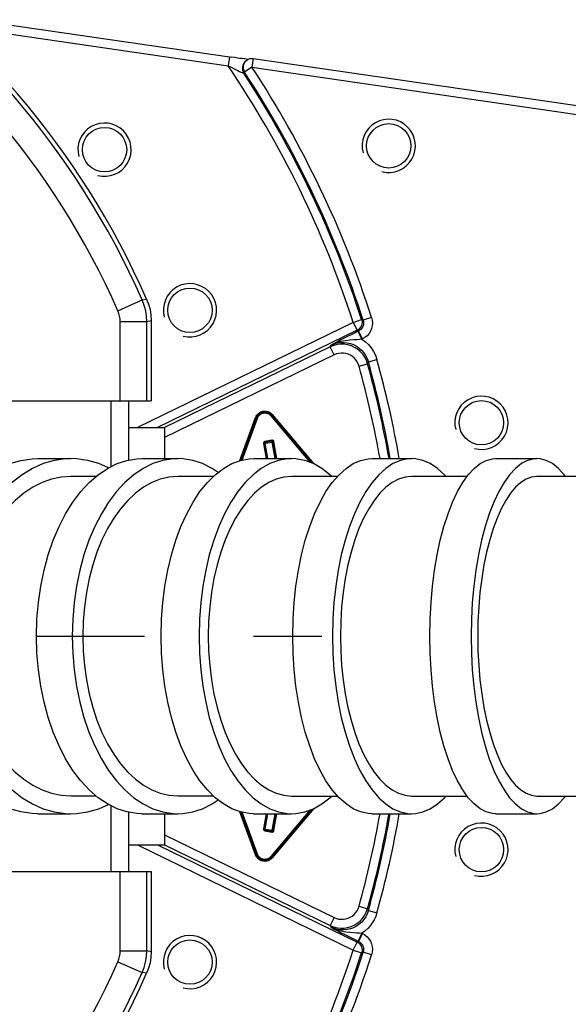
# Model space of a CAD drawing. Extents: x 0 to 594, y 0 to 420.
# Tile 38 of 71: x 210 to 222, y 328 to 350. Entities that reach past the tile are written whole.
import ezdxf

# ---------------------------------------------------------------- set-up
doc = ezdxf.new("R2010")
doc.units = 0
doc.header["$LTSCALE"] = 32.67
doc.linetypes.add('CENTER', pattern=[0.6, 0.375, -0.075, 0.075, -0.075])
doc.layers.get('0').update_dxf_attribs({"linetype": 'CONTINUOUS'})
for name, color, linetype in [('ASSY', 7, 'CONTINUOUS'), ('AXIS', 7, 'CONTINUOUS'), ('DRIV_DIM', 7, 'CONTINUOUS'), ('ROUND', 7, 'CONTINUOUS')]:
    doc.layers.add(name, color=color, linetype=linetype)
doc.styles.get("Standard").update_dxf_attribs({"font": 'txt', "width": 0.8})
doc.dimstyles.new('DIMSTYLE_1', dxfattribs={"dimtxt": 3.8, "dimasz": 1.8, "dimexe": 2, "dimexo": 1.5, "dimgap": 0.95, "dimtad": 1, "dimdec": 3, "dimlfac": 5, "dimtxsty": 'STANDARD', "dimblk": 'OPEN', "dimblk1": 'OPEN', "dimblk2": 'OPEN', "dimcen": 0.09, "dimazin": 2, "dimtp": 0.001, "dimtm": 0.001, "dimtfac": 1, "dimtdec": 3, "dimtofl": 0, "dimtmove": 0, "dimatfit": 3, "dimtolj": 1})

# ---------------------------------------------------------------- blocks, each defined once
blk = doc.blocks.new('_OPEN')
at = {"color": 0, "linetype": 'BYBLOCK'}
for p, q in [((0, 0), (-1, 0.342)), ((-1, -0.342), (0, 0)), ((-1, 0), (0, 0))]:
    blk.add_line(p, q, dxfattribs=at)
blk = doc.blocks.new('*D5')
at = {"layer": 'DRIV_DIM', "color": 2, "linetype": 'CONTINUOUS'}
for p, q in [((89.548, 337.737), (89.548, 403.587)), ((349.748, 344.637), (349.748, 403.587)), ((89.548, 401.587), (219.648, 401.587)), ((349.748, 401.587), (219.648, 401.587))]:
    blk.add_line(p, q, dxfattribs=at)
at = {"layer": 'DRIV_DIM', "color": 2, "linetype": 'CONTINUOUS', "xscale": 1.8, "yscale": 1.8, "zscale": 1.8, "rotation": 180}
blk.add_blockref('_OPEN', (89.548, 401.587), dxfattribs=at)
at = {"layer": 'DRIV_DIM', "color": 2, "linetype": 'CONTINUOUS', "xscale": 1.8, "yscale": 1.8, "zscale": 1.8}
blk.add_blockref('_OPEN', (349.748, 401.587), dxfattribs=at)

msp = doc.modelspace()

# ---------------------------------------------------------------- linework, layer by layer
at = {"color": 7, "linetype": 'CONTINUOUS'}
for p, q in [((211.40862, 339.83654), (210.84181, 339.83666)), ((214.05041, 339.83642), (213.24448, 339.83633)), ((216.84436, 339.83686), (215.80869, 339.8368)), ((219.76235, 339.83682), (218.51335, 339.83686)), ((222.77711, 339.83679), (221.33416, 339.83677)), ((210.84181, 332.637), (211.40862, 332.63712)), ((213.24448, 332.63734), (214.05041, 332.63724)), ((215.80869, 332.63687), (216.84436, 332.63681)), ((218.51335, 332.6368), (219.76235, 332.63685)), ((221.33416, 332.63689), (222.77711, 332.63687))]:
    msp.add_line(p, q, dxfattribs=at)
for points in [[(210.84181, 339.83666), (210.62157, 339.82131), (210.40352, 339.77535), (210.18932, 339.69924), (209.98052, 339.59352), (209.77927, 339.45927), (209.58687, 339.29737), (209.40539, 339.10956), (209.23595, 338.897), (209.08041, 338.66202), (208.93971, 338.40605), (208.8154, 338.13188), (208.70824, 337.84124), (208.61938, 337.5372), (208.54941, 337.22181), (208.49904, 336.89822), (208.46863, 336.56884), (208.45847, 336.23683)], [(213.24448, 339.83633), (213.04733, 339.82097), (212.85176, 339.77501), (212.65966, 339.69891), (212.4724, 339.59319), (212.2919, 339.45895), (212.11935, 339.29706), (211.95659, 339.10926), (211.80464, 338.89671), (211.66514, 338.66175), (211.53896, 338.4058), (211.42748, 338.13167), (211.33138, 337.84105), (211.25169, 337.53705), (211.18894, 337.22169), (211.14377, 336.89814), (211.1165, 336.5688), (211.10739, 336.23683)], [(215.80869, 339.8368), (215.63585, 339.82144), (215.46428, 339.77548), (215.29574, 339.69937), (215.13145, 339.59365), (214.9731, 339.45939), (214.82171, 339.29749), (214.67891, 339.10968), (214.54558, 338.89711), (214.4232, 338.66212), (214.31249, 338.40614), (214.21467, 338.13197), (214.13035, 337.84131), (214.06043, 337.53726), (214.00538, 337.22185), (213.96574, 336.89825), (213.94181, 336.56886), (213.93382, 336.23683)], [(218.51335, 339.83686), (218.3653, 339.8215), (218.21851, 339.77555), (218.07431, 339.69944), (217.93375, 339.59371), (217.79827, 339.45946), (217.66875, 339.29755), (217.54658, 339.10974), (217.43251, 338.89716), (217.3278, 338.66218), (217.23308, 338.40619), (217.14939, 338.13201), (217.07726, 337.84135), (217.01743, 337.53729), (216.97033, 337.22188), (216.93642, 336.89827), (216.91595, 336.56886), (216.90911, 336.23683)], [(221.33416, 339.83677), (221.21117, 339.82141), (221.08922, 339.77546), (220.96942, 339.69935), (220.85265, 339.59362), (220.74008, 339.45937), (220.63248, 339.29747), (220.53098, 339.10966), (220.43621, 338.89709), (220.34922, 338.66211), (220.27053, 338.40613), (220.201, 338.13195), (220.14106, 337.8413), (220.09137, 337.53725), (220.05223, 337.22184), (220.02406, 336.89825), (220.00705, 336.56885), (220.00137, 336.23683)], [(208.45847, 336.23683), (208.46863, 335.90479), (208.49904, 335.57541), (208.54942, 335.25183), (208.61939, 334.93643), (208.70825, 334.6324), (208.81541, 334.34175), (208.93972, 334.06759), (209.08043, 333.81161), (209.23596, 333.57664), (209.40541, 333.36408), (209.58689, 333.17628), (209.77929, 333.01438), (209.98055, 332.88013), (210.18934, 332.77441), (210.40355, 332.69831), (210.6216, 332.65235), (210.84181, 332.637)], [(211.10739, 336.23683), (211.1165, 335.90483), (211.14377, 335.57549), (211.18895, 335.25195), (211.2517, 334.93658), (211.33139, 334.63258), (211.42749, 334.34196), (211.53898, 334.06783), (211.66516, 333.81188), (211.80465, 333.57693), (211.95662, 333.36438), (212.11937, 333.17659), (212.29193, 333.0147), (212.47242, 332.88046), (212.65968, 332.77475), (212.85179, 332.69864), (213.04735, 332.65269), (213.24448, 332.63734)], [(213.93382, 336.23683), (213.94182, 335.90478), (213.96574, 335.57538), (214.00538, 335.25178), (214.06044, 334.93636), (214.13036, 334.63232), (214.21468, 334.34166), (214.3125, 334.06749), (214.42321, 333.81151), (214.5456, 333.57653), (214.67893, 333.36396), (214.82172, 333.17615), (214.97312, 333.01425), (215.13147, 332.88), (215.29576, 332.77428), (215.4643, 332.69818), (215.63588, 332.65222), (215.80869, 332.63687)], [(216.90911, 336.23683), (216.91595, 335.90477), (216.93642, 335.57536), (216.97033, 335.25176), (217.01744, 334.93633), (217.07726, 334.63229), (217.1494, 334.34162), (217.23309, 334.06745), (217.32781, 333.81146), (217.43252, 333.57648), (217.54659, 333.3639), (217.66876, 333.17609), (217.79829, 333.01419), (217.93377, 332.87994), (218.07433, 332.77422), (218.21853, 332.69811), (218.36532, 332.65216), (218.51335, 332.6368)], [(220.00137, 336.23683), (220.00705, 335.90478), (220.02406, 335.57538), (220.05223, 335.25179), (220.09137, 334.93638), (220.14107, 334.63234), (220.20101, 334.34168), (220.27053, 334.06751), (220.34923, 333.81153), (220.43622, 333.57655), (220.53099, 333.36398), (220.63249, 333.17618), (220.7401, 333.01427), (220.85266, 332.88003), (220.96944, 332.77431), (221.08924, 332.6982), (221.21119, 332.65225), (221.33416, 332.63689)]]:
    msp.add_lwpolyline(points, dxfattribs=at)
at = {"color": 2, "linetype": 'CONTINUOUS'}
for centre in [(217.99769, 347.28379), (211.59722, 347.19701), (213.52089, 343.57912), (220.08509, 341.04522), (220.08509, 331.42845), (213.52089, 328.89454)]:
    msp.add_arc(centre, 0.6, 255, 195, dxfattribs=at)
at = {"layer": 'ASSY', "color": 7, "linetype": 'CONTINUOUS'}
for p, q in [((212.14808, 340.93683), (212.94808, 340.93683)), ((212.94808, 340.93683), (212.94808, 340.23683)), ((212.94808, 332.23683), (212.94808, 331.53683)), ((212.14808, 331.53683), (212.94808, 331.53683))]:
    msp.add_line(p, q, dxfattribs=at)
at = {"layer": 'AXIS', "color": 7, "linetype": 'CONTINUOUS'}
for p, q in [((210.09191, 340.23683), (210.84146, 340.23683)), ((212.43984, 340.23683), (213.24453, 340.23683)), ((214.95522, 340.23683), (215.80887, 340.23683)), ((217.61809, 340.23683), (218.51332, 340.23683)), ((220.40521, 340.23683), (221.33415, 340.23683)), ((210.09191, 332.23683), (210.84146, 332.23683)), ((212.43984, 332.23683), (213.24453, 332.23683)), ((214.95522, 332.23683), (215.80887, 332.23683)), ((217.61809, 332.23683), (218.51332, 332.23683)), ((220.40521, 332.23683), (221.33415, 332.23683))]:
    msp.add_line(p, q, dxfattribs=at)
at = {"layer": 'AXIS', "color": 7, "linetype": 'CENTER'}
msp.add_line((195.34808, 336.23683), (216.49232, 336.23683), dxfattribs=at)
at = {"layer": 'AXIS', "color": 7, "linetype": 'CONTINUOUS'}
for points in [[(207.44409, 336.23683), (207.45608, 336.61706), (207.49194, 336.99384), (207.55135, 337.36376), (207.63376, 337.72348), (207.73843, 338.06974), (207.86442, 338.3994), (208.01058, 338.70947), (208.17559, 338.99715), (208.35796, 339.25983), (208.55602, 339.49514), (208.768, 339.70093), (208.99197, 339.87536), (209.22589, 340.01684), (209.46766, 340.12408), (209.71509, 340.19612), (209.96592, 340.2323), (210.09191, 340.23683)], [(210.84146, 340.23683), (210.71547, 340.2323), (210.46463, 340.19612), (210.21721, 340.12408), (209.97544, 340.01684), (209.74151, 339.87536), (209.51754, 339.70093), (209.30557, 339.49514), (209.1075, 339.25983), (208.92514, 338.99715), (208.76013, 338.70947), (208.61397, 338.3994), (208.48798, 338.06974), (208.3833, 337.72348), (208.30089, 337.36376), (208.24148, 336.99384), (208.20562, 336.61706), (208.19363, 336.23683)], [(210.06507, 336.23683), (210.07582, 336.61706), (210.10799, 336.99384), (210.16126, 337.36376), (210.23518, 337.72348), (210.32906, 338.06974), (210.44206, 338.3994), (210.57315, 338.70947), (210.72114, 338.99715), (210.8847, 339.25983), (211.06234, 339.49514), (211.25246, 339.70093), (211.45333, 339.87536), (211.66313, 340.01684), (211.87997, 340.12408), (212.10188, 340.19612), (212.32685, 340.2323), (212.43984, 340.23683)], [(211.6841, 340.02721), (211.4657, 340.12408), (211.21828, 340.19612), (210.96744, 340.2323), (210.84146, 340.23683)], [(213.24453, 340.23683), (213.13154, 340.2323), (212.90657, 340.19612), (212.68466, 340.12408), (212.46782, 340.01684), (212.25802, 339.87536), (212.05715, 339.70093), (211.86703, 339.49514), (211.68939, 339.25983), (211.52583, 338.99715), (211.37784, 338.70947), (211.24675, 338.3994), (211.13375, 338.06974), (211.03987, 337.72348), (210.96596, 337.36376), (210.91268, 336.99384), (210.88052, 336.61706), (210.86976, 336.23683)], [(212.87182, 336.23683), (212.88125, 336.61706), (212.90947, 336.99384), (212.95621, 337.36376), (213.02106, 337.72348), (213.10342, 338.06974), (213.20255, 338.3994), (213.31756, 338.70947), (213.44739, 338.99715), (213.59088, 339.25983), (213.74673, 339.49514), (213.91352, 339.70093), (214.08974, 339.87536), (214.27381, 340.01684), (214.46404, 340.12408), (214.65872, 340.19612), (214.85609, 340.2323), (214.95522, 340.23683)], [(214.15578, 339.92612), (214.02124, 340.01684), (213.80441, 340.12408), (213.5825, 340.19612), (213.35753, 340.2323), (213.24453, 340.23683)], [(215.80887, 340.23683), (215.70974, 340.2323), (215.51237, 340.19612), (215.31769, 340.12408), (215.12746, 340.01684), (214.94339, 339.87536), (214.76717, 339.70093), (214.60038, 339.49514), (214.44453, 339.25983), (214.30104, 338.99715), (214.17121, 338.70947), (214.0562, 338.3994), (213.95707, 338.06974), (213.87471, 337.72348), (213.80986, 337.36376), (213.76312, 336.99384), (213.7349, 336.61706), (213.72547, 336.23683)], [(216.71325, 339.83685), (216.67434, 339.87536), (216.49028, 340.01684), (216.30005, 340.12408), (216.10537, 340.19612), (215.908, 340.2323), (215.80887, 340.23683)], [(215.83564, 336.23683), (215.84371, 336.61706), (215.86785, 336.99384), (215.90784, 337.36376), (215.96332, 337.72348), (216.03379, 338.06974), (216.1186, 338.3994), (216.21699, 338.70947), (216.32807, 338.99715), (216.45084, 339.25983), (216.58417, 339.49514), (216.72687, 339.70093), (216.87764, 339.87536), (217.03511, 340.01684), (217.19787, 340.12408), (217.36442, 340.19612), (217.53328, 340.2323), (217.61809, 340.23683)], [(218.51332, 340.23683), (218.42851, 340.2323), (218.25965, 340.19612), (218.09309, 340.12408), (217.93034, 340.01684), (217.77286, 339.87536), (217.62209, 339.70093), (217.4794, 339.49514), (217.34606, 339.25983), (217.2233, 338.99715), (217.11222, 338.70947), (217.01383, 338.3994), (216.92901, 338.06974), (216.85855, 337.72348), (216.80307, 337.36376), (216.76308, 336.99384), (216.73894, 336.61706), (216.73087, 336.23683)], [(219.28708, 339.83683), (219.25378, 339.87536), (219.0963, 340.01684), (218.93355, 340.12408), (218.76699, 340.19612), (218.59813, 340.2323), (218.51332, 340.23683)], [(218.92433, 336.23683), (218.93103, 336.61706), (218.95109, 336.99384), (218.98431, 337.36376), (219.0304, 337.72348), (219.08895, 338.06974), (219.15941, 338.3994), (219.24116, 338.70947), (219.33344, 338.99715), (219.43544, 339.25983), (219.54621, 339.49514), (219.66477, 339.70093), (219.79003, 339.87536), (219.92086, 340.01684), (220.05608, 340.12408), (220.19446, 340.19612), (220.33475, 340.2323), (220.40521, 340.23683)], [(221.33415, 340.23683), (221.26369, 340.2323), (221.1234, 340.19612), (220.98502, 340.12408), (220.8498, 340.01684), (220.71897, 339.87536), (220.59371, 339.70093), (220.47516, 339.49514), (220.36438, 339.25983), (220.26239, 338.99715), (220.1701, 338.70947), (220.08835, 338.3994), (220.01789, 338.06974), (219.95935, 337.72348), (219.91326, 337.36376), (219.88003, 336.99384), (219.85997, 336.61706), (219.85327, 336.23683)], [(221.97704, 339.83678), (221.94933, 339.87536), (221.8185, 340.01684), (221.68329, 340.12408), (221.54491, 340.19612), (221.40462, 340.2323), (221.33415, 340.23683)], [(210.09191, 332.23684), (209.96592, 332.24136), (209.71509, 332.27755), (209.46766, 332.34959), (209.22589, 332.45683), (208.99197, 332.5983), (208.768, 332.77273), (208.55602, 332.97853), (208.35796, 333.21383), (208.17559, 333.47652), (208.01058, 333.7642), (207.86442, 334.07427), (207.73843, 334.40393), (207.63376, 334.75018), (207.55135, 335.1099), (207.49194, 335.47983), (207.45608, 335.85661), (207.44409, 336.23683)], [(208.19363, 336.23683), (208.20562, 335.85661), (208.24148, 335.47983), (208.30089, 335.1099), (208.3833, 334.75018), (208.48798, 334.40393), (208.61397, 334.07427), (208.76013, 333.7642), (208.92514, 333.47652), (209.1075, 333.21383), (209.30557, 332.97853), (209.51754, 332.77273), (209.74151, 332.5983), (209.97544, 332.45683), (210.21721, 332.34959), (210.46463, 332.27755), (210.71547, 332.24136), (210.84146, 332.23684)], [(212.43984, 332.23684), (212.32685, 332.24136), (212.10188, 332.27755), (211.87997, 332.34959), (211.66313, 332.45683), (211.45333, 332.5983), (211.25246, 332.77273), (211.06234, 332.97853), (210.8847, 333.21383), (210.72114, 333.47652), (210.57315, 333.7642), (210.44206, 334.07427), (210.32906, 334.40393), (210.23518, 334.75018), (210.16126, 335.1099), (210.10799, 335.47983), (210.07582, 335.85661), (210.06507, 336.23683)], [(210.86976, 336.23683), (210.88052, 335.85661), (210.91268, 335.47983), (210.96596, 335.1099), (211.03987, 334.75018), (211.13375, 334.40393), (211.24675, 334.07427), (211.37784, 333.7642), (211.52583, 333.47652), (211.68939, 333.21383), (211.86703, 332.97853), (212.05715, 332.77273), (212.25802, 332.5983), (212.46782, 332.45683), (212.68466, 332.34959), (212.90657, 332.27755), (213.13154, 332.24136), (213.24453, 332.23684)], [(214.95522, 332.23684), (214.85609, 332.24136), (214.65872, 332.27755), (214.46404, 332.34959), (214.27381, 332.45683), (214.08974, 332.5983), (213.91352, 332.77273), (213.74673, 332.97853), (213.59088, 333.21383), (213.44739, 333.47652), (213.31756, 333.7642), (213.20255, 334.07427), (213.10342, 334.40393), (213.02106, 334.75018), (212.95621, 335.1099), (212.90947, 335.47983), (212.88125, 335.85661), (212.87182, 336.23683)], [(213.72547, 336.23683), (213.7349, 335.85661), (213.76312, 335.47983), (213.80986, 335.1099), (213.87471, 334.75018), (213.95707, 334.40393), (214.0562, 334.07427), (214.17121, 333.7642), (214.30104, 333.47652), (214.44453, 333.21383), (214.60038, 332.97853), (214.76717, 332.77273), (214.94339, 332.5983), (215.12746, 332.45683), (215.31769, 332.34959), (215.51237, 332.27755), (215.70974, 332.24136), (215.80887, 332.23684)], [(217.61809, 332.23684), (217.53328, 332.24136), (217.36442, 332.27755), (217.19787, 332.34959), (217.03511, 332.45683), (216.87764, 332.5983), (216.72687, 332.77273), (216.58417, 332.97853), (216.45084, 333.21383), (216.32807, 333.47652), (216.21699, 333.7642), (216.1186, 334.07427), (216.03379, 334.40393), (215.96332, 334.75018), (215.90784, 335.1099), (215.86785, 335.47983), (215.84371, 335.85661), (215.83564, 336.23683)], [(216.73087, 336.23683), (216.73894, 335.85661), (216.76308, 335.47983), (216.80307, 335.1099), (216.85855, 334.75018), (216.92901, 334.40393), (217.01383, 334.07427), (217.11222, 333.7642), (217.2233, 333.47652), (217.34606, 333.21383), (217.4794, 332.97853), (217.62209, 332.77273), (217.77286, 332.5983), (217.93034, 332.45683), (218.09309, 332.34959), (218.25965, 332.27755), (218.42851, 332.24136), (218.51332, 332.23684)], [(220.40521, 332.23684), (220.33475, 332.24136), (220.19446, 332.27755), (220.05608, 332.34959), (219.92086, 332.45683), (219.79003, 332.5983), (219.66477, 332.77273), (219.54621, 332.97853), (219.43544, 333.21383), (219.33344, 333.47652), (219.24116, 333.7642), (219.15941, 334.07427), (219.08895, 334.40393), (219.0304, 334.75018), (218.98431, 335.1099), (218.95109, 335.47983), (218.93103, 335.85661), (218.92433, 336.23683)], [(219.85327, 336.23683), (219.85997, 335.85661), (219.88003, 335.47983), (219.91326, 335.1099), (219.95935, 334.75018), (220.01789, 334.40393), (220.08835, 334.07427), (220.1701, 333.7642), (220.26239, 333.47652), (220.36438, 333.21383), (220.47516, 332.97853), (220.59371, 332.77273), (220.71897, 332.5983), (220.8498, 332.45683), (220.98502, 332.34959), (221.1234, 332.27755), (221.26369, 332.24136), (221.33415, 332.23684)], [(213.24453, 332.23684), (213.35753, 332.24136), (213.5825, 332.27755), (213.80441, 332.34959), (214.02124, 332.45683), (214.15578, 332.54755)], [(215.80887, 332.23684), (215.908, 332.24136), (216.10537, 332.27755), (216.30005, 332.34959), (216.49028, 332.45683), (216.67434, 332.5983), (216.71325, 332.63681)], [(218.51332, 332.23684), (218.59813, 332.24136), (218.76699, 332.27755), (218.93355, 332.34959), (219.0963, 332.45683), (219.25378, 332.5983), (219.28708, 332.63683)], [(221.33415, 332.23684), (221.40462, 332.24136), (221.54491, 332.27755), (221.68329, 332.34959), (221.8185, 332.45683), (221.94933, 332.5983), (221.97704, 332.63688)], [(210.84146, 332.23684), (210.96744, 332.24136), (211.21828, 332.27755), (211.4657, 332.34959), (211.6841, 332.44646)]]:
    msp.add_lwpolyline(points, dxfattribs=at)
for centre in [(211.59722, 347.19701), (217.99769, 347.28379), (213.52089, 343.57912), (220.08509, 341.04522), (220.08509, 331.42845), (213.52089, 328.89454)]:
    msp.add_circle(centre, 0.5, dxfattribs=at)
at = {"layer": 'ROUND', "color": 7, "linetype": 'CONTINUOUS'}
for p, q in [((207.88448, 350.23451), (214.46527, 349.27945)), ((214.5286, 349.27054), (214.46527, 349.27945)), ((214.58905, 349.26225), (214.5286, 349.27054)), ((214.64607, 349.25464), (214.58905, 349.26225)), ((214.69905, 349.24778), (214.64607, 349.25464)), ((214.7473, 349.24176), (214.69905, 349.24778)), ((214.74879, 349.1615), (214.73205, 349.13525)), ((214.7902, 349.23666), (214.7473, 349.24176)), ((214.82706, 349.23253), (214.7902, 349.23666)), ((214.82816, 349.23242), (214.82706, 349.23253)), ((214.94616, 349.25191), (222.65502, 348.13304)), ((212.64808, 343.34684), (212.64808, 341.53683)), ((208.17696, 341.53683), (212.64808, 341.53683)), ((212.14808, 340.20355), (212.14808, 341.53683)), ((215.19555, 340.57928), (215.25594, 340.23683)), ((215.36935, 340.63023), (215.21178, 340.60245)), ((215.45902, 340.23683), (215.39251, 340.61401)), ((212.14808, 330.93683), (212.14808, 332.27012)), ((215.25594, 332.23683), (215.19555, 331.89438)), ((215.39251, 331.85965), (215.45902, 332.23683)), ((215.21178, 331.87122), (215.36935, 331.84343)), ((208.17696, 330.93683), (212.64808, 330.93683)), ((212.64808, 330.93683), (212.64808, 329.12683))]:
    msp.add_line(p, q, dxfattribs=at)
at = {"layer": 'ROUND', "color": 9, "linetype": 'CONTINUOUS'}
for p, q in [((208.14897, 349.99403), (214.37944, 349.08973)), ((214.40816, 349.28765), (214.37944, 349.08973)), ((214.74853, 349.16109), (214.73147, 349.12756)), ((214.94616, 349.25191), (214.91743, 349.05399)), ((214.7334, 348.91827), (214.75023, 348.94447)), ((214.91743, 349.05399), (214.75023, 348.94447)), ((214.91743, 349.05399), (222.6263, 347.93511)), ((211.89855, 343.56891), (212.44679, 343.81178)), ((212.44679, 343.81178), (212.54588, 343.8313)), ((217.19745, 343.30751), (217.38762, 343.36905)), ((217.42231, 343.35411), (217.38762, 343.36905)), ((217.61255, 343.41544), (217.42231, 343.35411)), ((211.94994, 341.53683), (211.94994, 343.32603)), ((211.94994, 343.32603), (212.54957, 343.32603)), ((217.19745, 343.30751), (212.33685, 340.93683)), ((212.54957, 343.32603), (212.64808, 343.34684)), ((212.54957, 341.53683), (212.54957, 343.32603)), ((217.19745, 343.30751), (217.28507, 343.12786)), ((217.28507, 343.12786), (212.79281, 340.93683)), ((217.3197, 343.11312), (217.23775, 343.07294)), ((217.3197, 343.11312), (217.28507, 343.12786)), ((217.39526, 342.92759), (217.30763, 343.10724)), ((217.40732, 342.93347), (217.3197, 343.11312)), ((217.40732, 342.93347), (217.39526, 342.92759)), ((216.67998, 342.75449), (212.94907, 340.9348)), ((216.67998, 342.75449), (216.69822, 342.79501)), ((216.7676, 342.57484), (216.67998, 342.75449)), ((216.7676, 342.57484), (212.94808, 340.71193)), ((217.3281, 342.3222), (217.52073, 342.37553)), ((217.52073, 342.37553), (217.53874, 342.41694)), ((217.53874, 342.41694), (217.73129, 342.47056)), ((211.74808, 340.05885), (211.74808, 341.53683)), ((214.64602, 340.19142), (215.00044, 341.16518)), ((214.66973, 340.19814), (215.01922, 341.15834)), ((214.67218, 340.19859), (215.01997, 341.15412)), ((215.00044, 341.16518), (215.01922, 341.15834)), ((215.01922, 341.15834), (215.01997, 341.15412)), ((215.03875, 341.14729), (215.01997, 341.15412)), ((215.34559, 341.20139), (215.36091, 341.21424)), ((215.34559, 341.20139), (216.22683, 340.15117)), ((215.37547, 341.23131), (215.36016, 341.21846)), ((215.36016, 341.21846), (216.26873, 340.13567)), ((215.36016, 341.21846), (215.36091, 341.21424)), ((215.36091, 341.21424), (216.26467, 340.13717)), ((215.37547, 341.23131), (216.30859, 340.11927)), ((214.69497, 340.20276), (215.03875, 341.14729)), ((215.17586, 340.57581), (215.41221, 340.61748)), ((215.17586, 340.57581), (215.23563, 340.23683)), ((215.36587, 340.64993), (215.2083, 340.62215)), ((215.27624, 340.23683), (215.2083, 340.62215)), ((215.43871, 340.23683), (215.36587, 340.64993)), ((215.47933, 340.23683), (215.41221, 340.61748)), ((211.74808, 330.93683), (211.74808, 332.41481)), ((215.00044, 331.30848), (214.64602, 332.28225)), ((216.22683, 332.32249), (215.34559, 331.27228)), ((216.26873, 332.338), (215.36016, 331.2552)), ((216.26467, 332.3365), (215.36091, 331.25943)), ((216.30859, 332.3544), (215.37547, 331.24236)), ((215.01922, 331.31532), (214.66973, 332.27553)), ((215.01997, 331.31954), (214.67218, 332.27508)), ((215.03875, 331.32638), (214.69497, 332.2709)), ((215.23563, 332.23683), (215.17586, 331.89786)), ((215.2083, 331.85152), (215.27624, 332.23683)), ((215.36587, 331.82374), (215.43871, 332.23683)), ((215.41221, 331.85618), (215.47933, 332.23683)), ((215.17586, 331.89786), (215.41221, 331.85618)), ((215.2083, 331.85152), (215.36587, 331.82374)), ((212.94808, 331.76173), (216.7676, 329.89883)), ((212.33685, 331.53683), (217.19745, 329.16616)), ((212.79281, 331.53683), (217.28507, 329.34581)), ((212.94907, 331.53886), (216.67998, 329.71918)), ((215.00044, 331.30848), (215.01922, 331.31532)), ((215.01997, 331.31954), (215.01922, 331.31532)), ((215.03875, 331.32638), (215.01997, 331.31954)), ((215.34559, 331.27228), (215.36091, 331.25943)), ((215.36091, 331.25943), (215.36016, 331.2552)), ((215.37547, 331.24236), (215.36016, 331.2552)), ((211.94994, 329.14764), (211.94994, 330.93683)), ((212.54957, 329.14764), (212.54957, 330.93683)), ((217.3281, 330.15146), (217.52073, 330.09813)), ((217.52073, 330.09813), (217.53874, 330.05673)), ((216.7676, 329.89883), (216.67998, 329.71918)), ((217.53874, 330.05673), (217.73129, 330.0031)), ((216.67998, 329.71918), (216.69822, 329.67866)), ((217.39525, 329.54608), (217.30763, 329.36643)), ((217.40732, 329.54019), (217.3197, 329.36054)), ((217.39525, 329.54608), (217.40732, 329.54019)), ((217.19745, 329.16616), (217.28507, 329.34581)), ((217.3197, 329.36054), (217.28507, 329.34581)), ((211.94994, 329.14764), (212.54957, 329.14764)), ((212.64808, 329.12683), (212.54957, 329.14764)), ((217.19745, 329.16616), (217.38762, 329.10462)), ((217.42231, 329.11956), (217.38762, 329.10462)), ((217.61255, 329.05822), (217.42231, 329.11956)), ((211.89855, 328.90476), (212.44679, 328.66188)), ((212.54588, 328.64237), (212.44679, 328.66188))]:
    msp.add_line(p, q, dxfattribs=at)
for points in [[(214.73205, 349.13525), (214.7147, 349.10127), (214.70413, 349.0646), (214.70072, 349.02659), (214.7046, 348.98861), (214.71563, 348.95207), (214.7334, 348.91827)], [(214.37944, 349.08973), (214.42196, 349.06797), (214.46675, 349.04522), (214.51339, 349.02172), (214.55944, 348.99875), (214.60238, 348.97758), (214.63938, 348.9596), (214.66952, 348.94523), (214.69322, 348.93421), (214.71087, 348.9263), (214.72343, 348.92105), (214.73087, 348.91842), (214.7334, 348.91827)], [(214.73147, 349.12756), (214.72089, 349.09087), (214.71748, 349.05283), (214.72138, 349.01484), (214.73243, 348.97827), (214.75023, 348.94447)], [(212.54957, 343.32603), (212.54332, 343.44824), (212.52462, 343.56934), (212.4929, 343.69029), (212.44679, 343.81178)], [(211.94994, 343.32603), (211.94682, 343.38714), (211.93747, 343.44768), (211.92161, 343.50816), (211.89855, 343.56891)], [(217.38762, 343.36905), (217.39549, 343.33426), (217.39707, 343.29863), (217.39229, 343.26328), (217.38131, 343.22933), (217.36448, 343.19788), (217.34234, 343.16991), (217.31558, 343.14632), (217.28507, 343.12786)], [(217.61255, 343.41544), (217.62711, 343.35411), (217.63184, 343.29071), (217.62649, 343.22746), (217.61131, 343.16625), (217.58674, 343.10826), (217.55316, 343.0546), (217.51112, 343.0065), (217.46184, 342.96564), (217.40732, 342.93347)], [(217.42231, 343.35411), (217.42963, 343.32343), (217.43203, 343.29172), (217.42937, 343.26008), (217.42179, 343.22947), (217.4095, 343.20048), (217.39271, 343.17365), (217.37167, 343.14961), (217.347, 343.12919), (217.3197, 343.11312)], [(217.23775, 343.07294), (217.16398, 343.03629), (217.08646, 342.9973), (217.00523, 342.95591), (216.92244, 342.91316), (216.84246, 342.87136), (216.76771, 342.8319), (216.69822, 342.79501)], [(217.39526, 342.92759), (217.34167, 342.92179), (217.28045, 342.91629), (217.20936, 342.91071), (217.1251, 342.90376), (217.02628, 342.89252), (216.91708, 342.87266), (216.80502, 342.84038), (216.69822, 342.79501)], [(217.39526, 342.92759), (217.47131, 342.87176), (217.54028, 342.80734), (217.60128, 342.73509), (217.65437, 342.65435), (217.69837, 342.56534), (217.73129, 342.47056)], [(217.52073, 342.37553), (217.49376, 342.4522), (217.45735, 342.52339), (217.41163, 342.5893), (217.3576, 342.64847), (217.29614, 342.69992), (217.22838, 342.74271), (217.15552, 342.77608), (217.07886, 342.79944), (216.99974, 342.81238), (216.91974, 342.81465), (216.83877, 342.80601), (216.75806, 342.78595), (216.67998, 342.75449)], [(216.69822, 342.79501), (216.76679, 342.82339), (216.83864, 342.84317), (216.91234, 342.85388), (216.98663, 342.85539), (217.06045, 342.84769), (217.13279, 342.83092), (217.20249, 342.80531), (217.26846, 342.7713), (217.32977, 342.72933), (217.38553, 342.67997), (217.43468, 342.62415), (217.47733, 342.56133), (217.51259, 342.49156), (217.53874, 342.41694)], [(217.3281, 342.3222), (217.31013, 342.37335), (217.28587, 342.42084), (217.25541, 342.46481), (217.21939, 342.50427), (217.17843, 342.53858), (217.13326, 342.56711), (217.08469, 342.58936), (217.03358, 342.60493), (216.98082, 342.61354), (216.92748, 342.61504), (216.87349, 342.60925), (216.81967, 342.59585), (216.7676, 342.57484)], [(215.00044, 341.16518), (215.01248, 341.19239), (215.02958, 341.21982), (215.05331, 341.24724), (215.08389, 341.27223), (215.11993, 341.29198), (215.15917, 341.30471), (215.20011, 341.30987), (215.2411, 341.3073), (215.27876, 341.2979), (215.31313, 341.28261), (215.34575, 341.2606), (215.37547, 341.23131)], [(215.01922, 341.15834), (215.03016, 341.18309), (215.04571, 341.20804), (215.06728, 341.23298), (215.09508, 341.2557), (215.12784, 341.27367), (215.16352, 341.28524), (215.20073, 341.28992), (215.23799, 341.28759), (215.27224, 341.27904), (215.30348, 341.26512), (215.33313, 341.2451), (215.36016, 341.21846)], [(215.01997, 341.15412), (215.03273, 341.18221), (215.05021, 341.20874), (215.07355, 341.23389), (215.10203, 341.25543), (215.13433, 341.27172), (215.16891, 341.28189), (215.20481, 341.28568), (215.24083, 341.28294), (215.2749, 341.27407), (215.30543, 341.26018), (215.3341, 341.24067), (215.36091, 341.21424)], [(215.03875, 341.14729), (215.05023, 341.17258), (215.06596, 341.19646), (215.08697, 341.2191), (215.1126, 341.2385), (215.14167, 341.25317), (215.17279, 341.26232), (215.2051, 341.26573), (215.23752, 341.26326), (215.26818, 341.25527), (215.29566, 341.24276), (215.32147, 341.22519), (215.34559, 341.20139)], [(215.37547, 331.24236), (215.35139, 331.21782), (215.32335, 331.19706), (215.2888, 331.17951), (215.24942, 331.16784), (215.208, 331.16369), (215.1666, 331.16743), (215.1267, 331.17889), (215.09068, 331.19702), (215.06077, 331.21945), (215.03713, 331.2441), (215.01722, 331.27271), (215.00044, 331.30848)], [(215.36016, 331.2552), (215.33827, 331.23289), (215.31277, 331.214), (215.28136, 331.19804), (215.24556, 331.18742), (215.2079, 331.18365), (215.17027, 331.18704), (215.13399, 331.19746), (215.10125, 331.21395), (215.07406, 331.23434), (215.05257, 331.25676), (215.03448, 331.28279), (215.01922, 331.31532)], [(215.36091, 331.25943), (215.33956, 331.23762), (215.31326, 331.21811), (215.28222, 331.20237), (215.24791, 331.19204), (215.2122, 331.18801), (215.17644, 331.19043), (215.14159, 331.19924), (215.10905, 331.21406), (215.08083, 331.23348), (215.0569, 331.2568), (215.03625, 331.28532), (215.01997, 331.31954)], [(215.34559, 331.27228), (215.32638, 331.25264), (215.30271, 331.23507), (215.27477, 331.22089), (215.24389, 331.21159), (215.21175, 331.20796), (215.17957, 331.21013), (215.1482, 331.21806), (215.11891, 331.23141), (215.09352, 331.24889), (215.07198, 331.26989), (215.0534, 331.29556), (215.03875, 331.32638)], [(216.67998, 329.71918), (216.75529, 329.68861), (216.83275, 329.66875), (216.91241, 329.65934), (216.99253, 329.66064), (217.07177, 329.67262), (217.14871, 329.69505), (217.22197, 329.72753), (217.29024, 329.7695), (217.35234, 329.82022), (217.40702, 329.87865), (217.45417, 329.94503), (217.4926, 330.01879), (217.52073, 330.09813)], [(216.7676, 329.89883), (216.81782, 329.87842), (216.86947, 329.86514), (216.92259, 329.85885), (216.97601, 329.8597), (217.02885, 329.86766), (217.08014, 329.88261), (217.12898, 329.90427), (217.1745, 329.93225), (217.21589, 329.96608), (217.25234, 330.00505), (217.28376, 330.04933), (217.30936, 330.09853), (217.3281, 330.15146)], [(217.53874, 330.05673), (217.51348, 329.98419), (217.47995, 329.91681), (217.43813, 329.854), (217.38892, 329.79712), (217.33301, 329.74688), (217.27121, 329.70402), (217.20454, 329.66926), (217.13407, 329.64313), (217.06078, 329.62603), (216.98575, 329.61824), (216.91034, 329.61995), (216.83611, 329.63103), (216.76495, 329.65091), (216.69822, 329.67866)], [(217.73129, 330.0031), (217.70439, 329.92311), (217.66999, 329.84786), (217.62807, 329.77666), (217.57905, 329.7102), (217.52353, 329.64924), (217.46208, 329.59436), (217.39525, 329.54608)], [(216.69822, 329.67866), (216.80894, 329.63191), (216.92532, 329.59915), (217.03371, 329.58011), (217.12781, 329.56966), (217.20763, 329.56309), (217.27702, 329.55766), (217.33933, 329.5521), (217.39526, 329.54608)], [(216.69822, 329.67866), (216.77027, 329.64041), (216.84818, 329.5993), (216.92826, 329.55748), (217.00767, 329.5165), (217.08468, 329.47726), (217.16004, 329.43934), (217.23482, 329.40217), (217.3197, 329.36054)], [(217.40732, 329.54019), (217.46162, 329.50818), (217.51061, 329.46766), (217.5525, 329.41996), (217.58611, 329.3666), (217.61088, 329.3087), (217.6263, 329.24731), (217.63184, 329.18367), (217.62715, 329.11982), (217.61255, 329.05822)], [(217.28507, 329.34581), (217.31558, 329.32735), (217.34234, 329.30376), (217.36448, 329.27579), (217.38131, 329.24433), (217.39229, 329.21039), (217.39707, 329.17503), (217.39549, 329.1394), (217.38762, 329.10462)], [(217.3197, 329.36054), (217.34689, 329.34455), (217.37141, 329.32431), (217.39237, 329.30046), (217.40919, 329.27379), (217.42158, 329.24484), (217.42928, 329.21414), (217.43203, 329.18231), (217.42965, 329.15037), (217.42231, 329.11956)], [(211.89855, 328.90476), (211.92047, 328.96197), (211.93644, 329.02112), (211.94642, 329.08278), (211.94994, 329.14764)], [(212.44679, 328.66188), (212.49063, 328.77631), (212.52256, 328.8946), (212.54252, 329.01791), (212.54957, 329.14764)]]:
    msp.add_lwpolyline(points, dxfattribs=at)
at = {"layer": 'ROUND', "color": 7, "linetype": 'CONTINUOUS'}
for points in [[(214.74853, 349.16109), (214.76936, 349.18842), (214.79908, 349.21521), (214.83302, 349.2353), (214.87008, 349.2483), (214.90846, 349.25378), (214.94616, 349.25191)], [(212.54588, 343.8313), (212.59019, 343.71495), (212.62225, 343.59442), (212.64162, 343.4712), (212.64808, 343.34684)], [(212.64808, 329.12683), (212.64162, 329.00247), (212.62225, 328.87925), (212.59019, 328.75872), (212.54588, 328.64237)]]:
    msp.add_lwpolyline(points, dxfattribs=at)
for centre, radius, start, end in [((195.34808, 336.23683), 18.8, 23.826026, 90), ((215.21525, 340.58275), 0.02, 100, 190), ((215.37282, 340.61054), 0.02, 10, 100), ((215.21525, 331.89091), 0.02, 170, 260), ((215.37282, 331.86313), 0.02, 260, 350), ((195.34808, 336.23683), 18.8, 270, 336.173974)]:
    msp.add_arc(centre, radius, start, end, dxfattribs=at)
at = {"layer": 'ROUND', "color": 9, "linetype": 'CONTINUOUS'}
for centre, radius, start, end in [((195.34808, 336.23683), 18.70149, 23.893969, 90), ((195.34808, 336.23683), 18.10186, 23.893969, 90), ((195.34808, 336.23683), 22.96496, 17.9321, 34.03327), ((195.34808, 336.23683), 23.16484, 17.9321, 33.191811), ((195.34808, 336.23683), 23.19326, 17.870599, 33.223216), ((195.34808, 336.23683), 23.39314, 17.870599, 33.223216), ((195.34808, 336.23683), 22.80686, 10.104184, 15.475233), ((195.34808, 336.23683), 23.00674, 10.015398, 15.475233), ((195.34808, 336.23683), 23.03516, 10.002922, 15.562538), ((195.34808, 336.23683), 23.23504, 9.915641, 15.562538), ((215.21525, 340.58275), 0.04, 100, 190), ((215.37282, 340.61054), 0.04, 10, 100), ((195.34808, 336.23683), 22.80686, 344.524767, 349.895816), ((195.34808, 336.23683), 23.00674, 344.524767, 349.984602), ((195.34808, 336.23683), 23.03516, 344.437462, 349.997078), ((195.34808, 336.23683), 23.23504, 344.437462, 350.084359), ((215.21525, 331.89091), 0.04, 170, 260), ((215.37282, 331.86313), 0.04, 260, 350), ((195.34808, 336.23683), 22.96496, 325.96673, 342.0679), ((195.34808, 336.23683), 23.16484, 326.808189, 342.0679), ((195.34808, 336.23683), 23.19326, 326.776784, 342.129401), ((195.34808, 336.23683), 23.39314, 326.776784, 342.129401), ((195.34808, 336.23683), 18.10186, 270, 336.106031), ((195.34808, 336.23683), 18.70149, 270, 336.106031)]:
    msp.add_arc(centre, radius, start, end, dxfattribs=at)

# ---------------------------------------------------------------- dimensions: what is measured, and where the dimension line sits
at = {"layer": 'DRIV_DIM', "color": 2, "linetype": 'CONTINUOUS'}
dim = msp.add_linear_dim(base=(89.54808, 401.58718), p1=(349.74808, 343.13683), p2=(89.54808, 336.23683), angle=180, text='(<>)', dimstyle='DIMSTYLE_1', dxfattribs=at)
dim.commit()
dim.dimension.update_dxf_attribs({"geometry": '*D5', "text_midpoint": (210.52808, 401.58718), "dimtype": 160})

doc.saveas('drawing.dxf')
